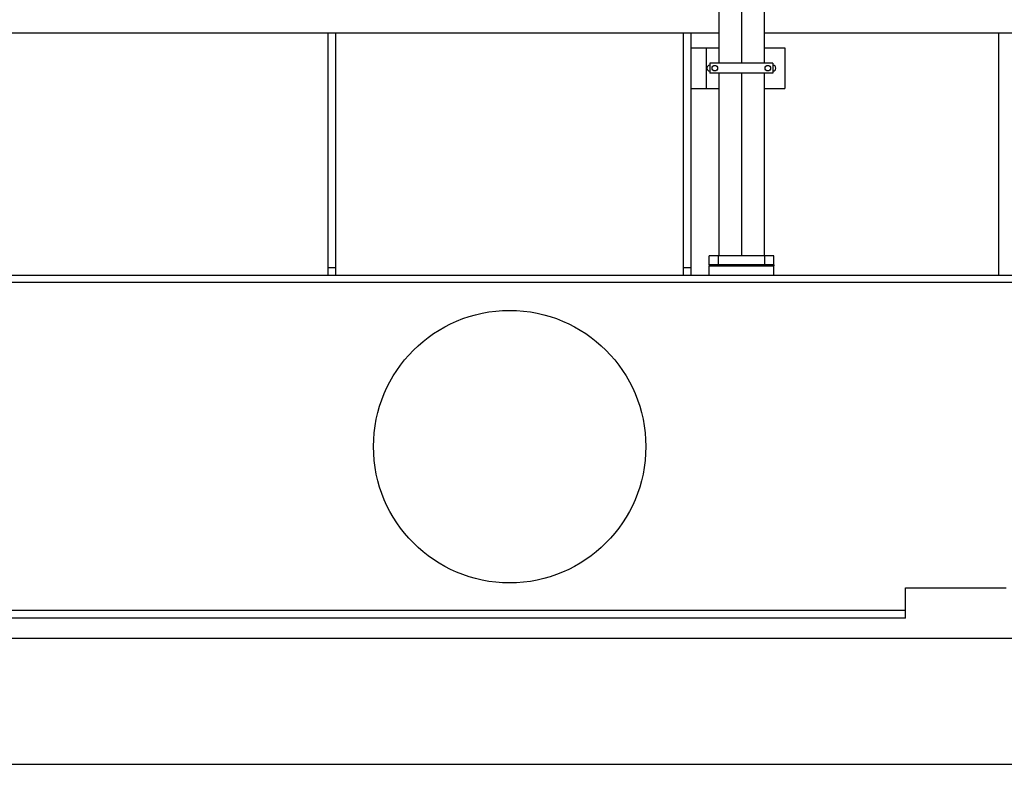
# Model space of a CAD drawing. Header units: millimetres. Extents: x 0 to 1189, y 0 to 841.
# Tile 6 of 169: x 404 to 483, y 193 to 254. Entities that reach past the tile are written whole.
import ezdxf
from ezdxf.enums import TextEntityAlignment as Align

# ---------------------------------------------------------------- set-up
doc = ezdxf.new("R2010")
doc.units = ezdxf.units.MM
doc.header["$LTSCALE"] = 65.395
doc.linetypes.add('CENTER', pattern=[0.6, 0.375, -0.075, 0.075, -0.075])
doc.layers.get('0').update_dxf_attribs({"linetype": 'CONTINUOUS'})
for name, color, linetype in [('1907_153200_01_ABL1201', 7, 'CONTINUOUS'), ('1907_153200_01_T1_PBL1485', 7, 'CONTINUOUS'), ('1907_153701_05_AC_PBL1260', 7, 'CONTINUOUS'), ('1907_153701_33_PBL1259', 7, 'CONTINUOUS'), ('9M32C_GENSET_KPL_GRUNDRAHMEN_ABL1127', 7, 'CONTINUOUS'), ('9M32C_GENSET_KPL_GRUNDRAHMEN_T1_PBL1128', 7, 'CONTINUOUS'), ('9M32C_GENSET_KPL_VERROHRUNG_ABL1133', 7, 'CONTINUOUS'), ('links_23_VBL1126', 7, 'CONTINUOUS'), ('N4011-C128X91_PBL1202', 7, 'CONTINUOUS'), ('N4011-C128X91_PBL1433', 7, 'CONTINUOUS'), ('N4251-B128X90_PBL1200', 7, 'CONTINUOUS')]:
    doc.layers.add(name, color=color, linetype=linetype)
doc.styles.get("Standard").update_dxf_attribs({"font": 'txt', "width": 0.6})
doc.dimstyles.new('DIMSTYLE_2', dxfattribs={"dimtxt": 3.5, "dimasz": 3.5, "dimexe": 1.8, "dimexo": 0, "dimgap": 0.875, "dimtad": 1, "dimlfac": 25, "dimdsep": 46, "dimtxsty": 'Standard', "dimblk": '_FILLED', "dimblk1": '_FILLED', "dimblk2": '_FILLED', "dimcen": 0.09, "dimadec": 0, "dimazin": 0, "dimtp": 2, "dimtm": 2, "dimtfac": 1, "dimtofl": 0, "dimtmove": 0, "dimatfit": 3, "dimldrblk": '_FILLED', "dimfxl": 1, "dimtolj": 1, "dimarcsym": 0})

# ---------------------------------------------------------------- blocks, each defined once
blk = doc.blocks.new('_FILLED')
at = {"color": 0, "linetype": 'ByBlock'}
blk.add_solid([(0, 0), (-1, 0.167), (-1, -0.167)], dxfattribs=at)
blk = doc.blocks.new('*D14')
at = {"color": 2, "linetype": 'Continuous'}
for p, q in [((515.38, 273.72), (515.38, 192.836)), ((284.42, 259.713), (284.42, 192.836)), ((284.42, 194.636), (399.9, 194.636)), ((515.38, 194.636), (399.9, 194.636))]:
    blk.add_line(p, q, dxfattribs=at)
at = {"color": 2, "linetype": 'Continuous', "xscale": 3.5, "yscale": 3.5, "zscale": 3.5, "rotation": 180}
blk.add_blockref('_FILLED', (284.42, 194.636), dxfattribs=at)
at = {"color": 2, "linetype": 'Continuous', "xscale": 3.5, "yscale": 3.5, "zscale": 3.5}
blk.add_blockref('_FILLED', (515.38, 194.636), dxfattribs=at)
at = {"color": 2, "linetype": 'Continuous', "width": 0.672619}
blk.add_text('5774', height=3.5, dxfattribs=at).set_placement((399.9, 195.511), align=Align.CENTER)
blk = doc.blocks.new('9M32C_GENSET_KPL_GRUNDRAHMEN_T1_PBL1128', base_point=(292.36, 229.836))
at = {"layer": '9M32C_GENSET_KPL_GRUNDRAHMEN_T1_PBL1128', "color": 7, "linetype": 'Continuous'}
for p, q in [((101.34, 252.636), (459.94, 252.636)), ((428.94, 233.436), (428.94, 252.636)), ((429.54, 233.436), (429.54, 252.636)), ((457.14, 233.436), (457.14, 252.636)), ((457.74, 233.436), (457.74, 252.636)), ((463.54, 252.636), (483.34, 252.636)), ((482.14, 233.436), (482.14, 252.636)), ((428.94, 234.036), (429.54, 234.036)), ((457.14, 234.036), (457.74, 234.036)), ((459.18, 234.156), (464.3, 234.156)), ((459.18, 233.436), (459.18, 234.156)), ((464.3, 233.436), (464.3, 234.156)), ((101.34, 233.436), (483.34, 233.436)), ((483.34, 232.836), (101.34, 232.836)), ((474.74, 208.636), (482.74, 208.636)), ((474.74, 206.236), (474.74, 208.636)), ((474.74, 206.836), (109.94, 206.836)), ((474.74, 206.236), (109.94, 206.236)), ((486.54, 204.636), (98.14, 204.636))]:
    blk.add_line(p, q, dxfattribs=at)
blk.add_circle((443.34, 219.836), 10.8, dxfattribs=at)
blk = doc.blocks.new('9M32C_GENSET_KPL_GRUNDRAHMEN_ABL1127', base_point=(292.36, 229.836))
at = {"layer": '9M32C_GENSET_KPL_GRUNDRAHMEN_T1_PBL1128'}
blk.add_blockref('9M32C_GENSET_KPL_GRUNDRAHMEN_T1_PBL1128', (292.36, 229.836), dxfattribs=at)
blk = doc.blocks.new('N4251-B128X90_PBL1200', base_point=(461.74, 234.196))
at = {"layer": 'N4251-B128X90_PBL1200', "color": 7, "linetype": 'Continuous'}
for p, q in [((459.18, 234.236), (464.3, 234.236)), ((459.18, 234.236), (459.18, 234.156)), ((459.9, 234.156), (463.58, 234.156)), ((464.3, 234.236), (464.3, 234.156))]:
    blk.add_line(p, q, dxfattribs=at)
at = {"layer": 'N4251-B128X90_PBL1200', "color": 9, "linetype": 'Continuous'}
for p, q in [((459.9, 234.236), (459.9, 234.156)), ((463.58, 234.236), (463.58, 234.156))]:
    blk.add_line(p, q, dxfattribs=at)
blk = doc.blocks.new('N4011-C128X91_PBL1202', base_point=(461.74, 234.596))
at = {"layer": 'N4011-C128X91_PBL1202', "color": 7, "linetype": 'Continuous'}
for p, q in [((464.3, 234.956), (459.18, 234.956)), ((459.18, 234.236), (459.18, 234.956)), ((464.3, 234.236), (464.3, 234.956)), ((464.3, 234.236), (459.18, 234.236))]:
    blk.add_line(p, q, dxfattribs=at)
at = {"layer": 'N4011-C128X91_PBL1202', "color": 9, "linetype": 'Continuous'}
for p, q in [((459.9, 234.236), (459.9, 234.956)), ((463.58, 234.236), (463.58, 234.956))]:
    blk.add_line(p, q, dxfattribs=at)
blk = doc.blocks.new('N4011-C128X91_PBL1433', base_point=(461.74, 313.876))
at = {"layer": 'N4011-C128X91_PBL1433', "color": 7, "linetype": 'Continuous'}
for p, q in [((459.18, 314.236), (464.3, 314.236)), ((459.18, 314.236), (459.18, 313.516)), ((464.3, 314.236), (464.3, 313.516)), ((459.18, 313.516), (464.3, 313.516))]:
    blk.add_line(p, q, dxfattribs=at)
at = {"layer": 'N4011-C128X91_PBL1433', "color": 9, "linetype": 'Continuous'}
for p, q in [((459.9, 314.236), (459.9, 313.516)), ((463.58, 314.236), (463.58, 313.516))]:
    blk.add_line(p, q, dxfattribs=at)
blk = doc.blocks.new('1907_153200_01_T1_PBL1485', base_point=(461.74, 274.236))
at = {"layer": '1907_153200_01_T1_PBL1485', "color": 7, "linetype": 'Continuous'}
for p, q in [((459.94, 313.516), (459.94, 296.396)), ((463.54, 313.516), (463.54, 296.396)), ((459.94, 295.596), (459.94, 250.236)), ((463.54, 295.596), (463.54, 250.236)), ((459.94, 249.436), (459.94, 234.956)), ((463.54, 249.436), (463.54, 234.956))]:
    blk.add_line(p, q, dxfattribs=at)
at = {"layer": '1907_153200_01_T1_PBL1485', "color": 2, "linetype": 'CENTER'}
for p, q in [((461.74, 313.516), (461.74, 250.236)), ((461.74, 249.436), (461.74, 234.956))]:
    blk.add_line(p, q, dxfattribs=at)
blk = doc.blocks.new('1907_153200_01_ABL1201', base_point=(461.74, 274.236))
at = {"layer": '1907_153200_01_T1_PBL1485'}
blk.add_blockref('1907_153200_01_T1_PBL1485', (461.74, 274.236), dxfattribs=at)
at = {"layer": 'N4011-C128X91_PBL1202'}
blk.add_blockref('N4011-C128X91_PBL1202', (461.74, 234.596), dxfattribs=at)
at = {"layer": 'N4011-C128X91_PBL1433'}
blk.add_blockref('N4011-C128X91_PBL1433', (461.74, 313.876), dxfattribs=at)
blk = doc.blocks.new('1907_153701_33_PBL1259', base_point=(461.46, 249.836))
at = {"layer": '1907_153701_33_PBL1259', "color": 7, "linetype": 'Continuous'}
for p, q in [((457.74, 251.436), (459.94, 251.436)), ((463.54, 251.436), (465.18, 251.436)), ((465.18, 251.436), (465.18, 248.236)), ((457.74, 248.236), (459.94, 248.236)), ((463.54, 248.236), (465.18, 248.236))]:
    blk.add_line(p, q, dxfattribs=at)
at = {"layer": '1907_153701_33_PBL1259', "color": 9, "linetype": 'Continuous'}
blk.add_line((458.94, 251.436), (458.94, 248.236), dxfattribs=at)
at = {"layer": '1907_153701_33_PBL1259', "color": 7, "linetype": 'Continuous'}
for centre, start, end in [((459.22, 249.836), 90, 270), ((464.22, 249.836), 270, 90)]:
    blk.add_arc(centre, 0.24, start, end, dxfattribs=at)
blk = doc.blocks.new('1907_153701_05_AC_PBL1260', base_point=(461.72, 249.836))
at = {"layer": '1907_153701_05_AC_PBL1260', "color": 7, "linetype": 'Continuous'}
for p, q in [((464.22, 250.236), (459.22, 250.236)), ((459.22, 250.236), (459.22, 249.436)), ((464.22, 250.236), (464.22, 249.436)), ((464.22, 249.436), (459.22, 249.436))]:
    blk.add_line(p, q, dxfattribs=at)
for centre in [(459.62, 249.836), (463.82, 249.836)]:
    blk.add_circle(centre, 0.22, dxfattribs=at)
blk = doc.blocks.new('9M32C_GENSET_KPL_VERROHRUNG_ABL1133', base_point=(486.687, 287.936))
at = {"layer": '1907_153200_01_ABL1201'}
blk.add_blockref('1907_153200_01_ABL1201', (461.74, 274.236), dxfattribs=at)
at = {"layer": '1907_153701_05_AC_PBL1260'}
blk.add_blockref('1907_153701_05_AC_PBL1260', (461.72, 249.836), dxfattribs=at)
at = {"layer": '1907_153701_33_PBL1259'}
blk.add_blockref('1907_153701_33_PBL1259', (461.46, 249.836), dxfattribs=at)
at = {"layer": 'N4251-B128X90_PBL1200'}
blk.add_blockref('N4251-B128X90_PBL1200', (461.74, 234.196), dxfattribs=at)
blk = doc.blocks.new('LINKS_23_VBL1126', base_point=(326.529, 308.736))
at = {"layer": '9M32C_GENSET_KPL_GRUNDRAHMEN_ABL1127'}
blk.add_blockref('9M32C_GENSET_KPL_GRUNDRAHMEN_ABL1127', (292.36, 229.836), dxfattribs=at)
at = {"layer": '9M32C_GENSET_KPL_VERROHRUNG_ABL1133'}
blk.add_blockref('9M32C_GENSET_KPL_VERROHRUNG_ABL1133', (486.687, 287.936), dxfattribs=at)

msp = doc.modelspace()

# ---------------------------------------------------------------- block references
at = {"layer": 'links_23_VBL1126'}
msp.add_blockref('LINKS_23_VBL1126', (326.52925, 308.73636), dxfattribs=at)

# ---------------------------------------------------------------- dimensions: what is measured, and where the dimension line sits
at = {"color": 2, "linetype": 'Continuous'}
dim = msp.add_linear_dim(base=(515.37967, 194.63636), p1=(284.41967, 259.71313), p2=(515.37967, 273.72036), dimstyle='DIMSTYLE_2', dxfattribs=at)
dim.commit()
dim.dimension.update_dxf_attribs({"geometry": '*D14', "text_midpoint": (399.56634, 194.63636), "dimtype": 160})

doc.saveas('drawing.dxf')
